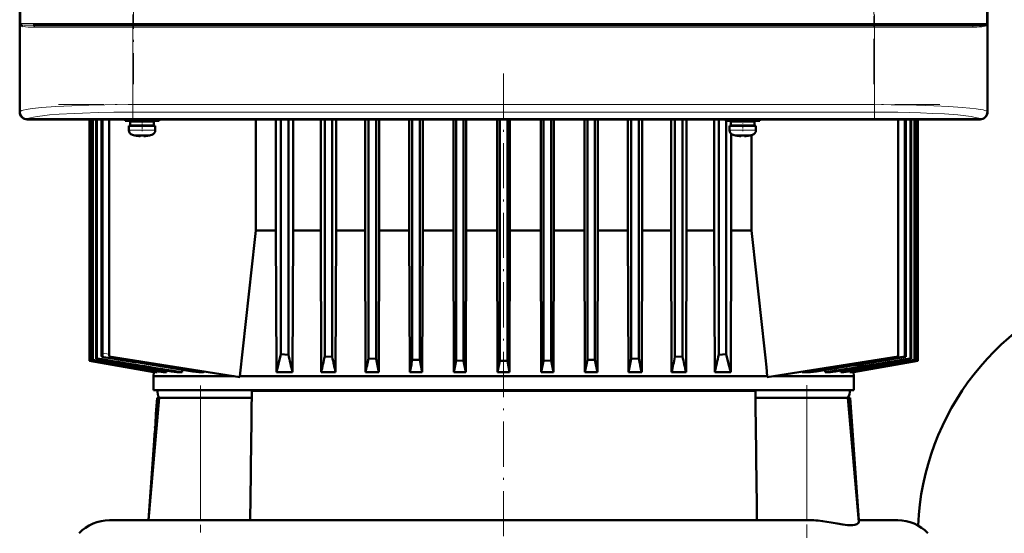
# Model space of a CAD drawing. Extents: x -1976 to 2357, y -1856 to 698.
# Tile 44 of 60: x -232 to 30, y 318 to 455. Entities that reach past the tile are written whole.
import ezdxf

# ---------------------------------------------------------------- set-up
doc = ezdxf.new("R2010")
doc.units = 0
doc.linetypes.add('DASHDOT', pattern=[18.5, 12, -3, 0.5, -3])

msp = doc.modelspace()

# ---------------------------------------------------------------- linework, layer by layer
at = {"color": 7, "lineweight": 50}
for p, q in [((-231.91, 638.29), (-231.91, 430.34)), ((25.04, 430.34), (25.04, 638.29)), ((-231.93, 442.52), (-231.93, 534.11)), ((25.07, 534.11), (25.07, 442.52)), ((-231.52, 453.34), (-231.55, 453.37)), ((-231.49, 453.32), (-231.52, 453.34)), ((-228.4, 453.32), (-221.82, 453.32)), ((-211.3, 453.32), (-222.67, 453.32)), ((-221.82, 453.32), (-201.72, 453.32)), ((-201.72, 453.32), (-5.15, 453.32)), ((-5.15, 453.32), (21.52, 453.32)), ((24.65, 453.34), (24.62, 453.32)), ((24.68, 453.34), (24.62, 453.32)), ((24.62, 453.32), (24.62, 453.31)), ((24.66, 453.35), (24.65, 453.34)), ((24.68, 453.37), (24.66, 453.35)), ((24.68, 453.57), (24.73, 453.6)), ((24.69, 453.57), (24.73, 453.6)), ((-231.93, 438.11), (-231.93, 442.52)), ((-231.91, 442.51), (-231.93, 442.52)), ((25.07, 442.52), (25.04, 442.51)), ((25.06, 442.52), (25.06, 438.11)), ((-231.93, 438.11), (-231.91, 438.12)), ((-231.93, 430.32), (-231.93, 438.11)), ((25.04, 438.12), (25.07, 438.11)), ((25.07, 438.11), (25.07, 430.32)), ((-217.14, 428.32), (-229.93, 428.32)), ((23.04, 428.34), (-229.91, 428.34)), ((-217.13, 428.34), (-217.14, 428.32)), ((-212.73, 428.32), (-217.14, 428.32)), ((-213.43, 428.32), (-213.43, 364.12)), ((-213.43, 364.12), (-213.43, 428.32)), ((-213.26, 364.18), (-213.26, 428.32)), ((-213.19, 364.2), (-213.19, 428.32)), ((-212.73, 428.32), (-212.74, 428.34)), ((-100.14, 428.32), (-212.73, 428.32)), ((-212.67, 364.38), (-212.67, 428.32)), ((-212.53, 364.43), (-212.53, 428.32)), ((-211.66, 364.72), (-211.66, 428.32)), ((-211.45, 364.79), (-211.45, 428.32)), ((-210.23, 366.27), (-210.23, 428.32)), ((-209.94, 366.23), (-209.94, 428.32)), ((-208.17, 428.32), (-208.17, 365.32)), ((-203.93, 428.32), (-203.93, 427.89)), ((-199.43, 427.89), (-203.93, 427.89)), ((-202.93, 426.59), (-202.93, 425.46)), ((-202.93, 426.59), (-199.43, 426.59)), ((-199.43, 427.79), (-202.58, 427.79)), ((-202.58, 427.79), (-202.58, 426.69)), ((-199.43, 426.69), (-202.58, 426.69)), ((-201.43, 427.79), (-201.43, 427.89)), ((-201.43, 426.59), (-201.43, 426.69)), ((-199.43, 427.89), (-194.93, 427.89)), ((-199.43, 427.79), (-196.28, 427.79)), ((-199.43, 426.69), (-196.28, 426.69)), ((-195.93, 426.59), (-199.43, 426.59)), ((-197.43, 427.79), (-197.43, 427.89)), ((-197.43, 426.59), (-197.43, 426.69)), ((-196.28, 427.79), (-196.28, 426.69)), ((-195.93, 425.46), (-195.93, 426.59)), ((-194.93, 427.89), (-194.93, 428.32)), ((-169.22, 398.82), (-169.22, 428.32)), ((-163.88, 398.82), (-163.88, 428.32)), ((-162.56, 428.32), (-162.56, 365.91)), ((-160.56, 428.32), (-160.56, 365.79)), ((-159.36, 398.82), (-159.36, 428.32)), ((-152.01, 398.82), (-152.01, 428.32)), ((-150.93, 428.32), (-150.93, 365.29)), ((-148.93, 428.32), (-148.93, 365.19)), ((-147.94, 398.82), (-147.94, 428.32)), ((-140.21, 428.32), (-140.21, 398.82)), ((-139.31, 428.32), (-139.31, 364.79)), ((-137.31, 428.32), (-137.31, 364.72)), ((-136.45, 428.32), (-136.45, 398.82)), ((-128.48, 398.82), (-128.48, 428.32)), ((-127.68, 428.32), (-127.68, 364.43)), ((-125.68, 428.32), (-125.68, 364.38)), ((-124.92, 428.32), (-124.92, 398.82)), ((-116.78, 428.32), (-116.78, 398.82)), ((-116.06, 428.32), (-116.06, 364.2)), ((-114.06, 428.32), (-114.06, 364.18)), ((-113.35, 398.82), (-113.35, 428.32)), ((-105.13, 398.82), (-105.13, 428.32)), ((-104.43, 428.32), (-104.43, 364.12)), ((-102.43, 428.32), (-102.43, 364.12)), ((-101.74, 398.82), (-101.74, 428.32)), ((-100.13, 428.34), (-100.14, 428.32)), ((-95.73, 428.32), (-100.14, 428.32)), ((-95.73, 428.32), (-95.74, 428.34)), ((12.86, 428.32), (-95.73, 428.32)), ((-93.52, 428.32), (-93.52, 398.82)), ((-92.81, 428.32), (-92.81, 364.18)), ((-90.81, 428.32), (-90.81, 364.2)), ((-90.09, 428.32), (-90.09, 398.82)), ((-81.95, 398.82), (-81.95, 428.32)), ((-81.18, 428.32), (-81.18, 364.38)), ((-79.18, 428.32), (-79.18, 364.43)), ((-78.39, 428.32), (-78.39, 398.82)), ((-70.42, 398.82), (-70.42, 428.32)), ((-69.56, 428.32), (-69.56, 364.72)), ((-67.56, 428.32), (-67.56, 364.79)), ((-66.66, 428.32), (-66.66, 398.82)), ((-58.93, 398.82), (-58.93, 428.32)), ((-57.93, 428.32), (-57.93, 365.19)), ((-55.93, 428.32), (-55.93, 365.29)), ((-54.86, 398.82), (-54.86, 428.32)), ((-47.51, 398.82), (-47.51, 428.32)), ((-46.31, 428.32), (-46.31, 365.79)), ((-44.43, 427.89), (-44.43, 428.32)), ((-44.43, 427.89), (-39.93, 427.89)), ((-44.31, 427.89), (-44.31, 365.91)), ((-43.43, 426.59), (-39.93, 426.59)), ((-43.43, 425.46), (-43.43, 426.59)), ((-39.93, 427.79), (-43.08, 427.79)), ((-43.08, 426.69), (-43.08, 427.79)), ((-43.08, 426.69), (-39.93, 426.69)), ((-42.99, 427.89), (-42.99, 427.79)), ((-42.99, 426.69), (-42.99, 426.59)), ((-41.93, 427.89), (-41.93, 427.79)), ((-41.93, 426.69), (-41.93, 426.59)), ((-35.43, 427.89), (-39.93, 427.89)), ((-36.78, 427.79), (-39.93, 427.79)), ((-36.78, 426.69), (-39.93, 426.69)), ((-39.93, 426.59), (-36.43, 426.59)), ((-37.93, 427.89), (-37.93, 427.79)), ((-37.93, 426.69), (-37.93, 426.59)), ((-37.65, 427.89), (-37.65, 427.79)), ((-37.65, 426.69), (-37.65, 426.59)), ((-36.78, 426.69), (-36.78, 427.79)), ((-36.43, 426.59), (-36.43, 425.46)), ((-35.43, 428.32), (-35.43, 427.89)), ((1.34, 428.32), (1.34, 365.32)), ((3.08, 428.32), (3.08, 365.29)), ((3.36, 428.32), (3.36, 365.19)), ((4.58, 428.32), (4.58, 364.79)), ((4.79, 428.32), (4.79, 364.72)), ((5.66, 428.32), (5.66, 364.43)), ((5.8, 428.32), (5.8, 364.38)), ((6.32, 428.32), (6.32, 364.2)), ((6.39, 428.32), (6.39, 364.18)), ((6.56, 428.32), (6.56, 364.12)), ((6.57, 428.32), (6.57, 364.12)), ((12.87, 428.34), (12.86, 428.32)), ((17.27, 428.32), (12.86, 428.32)), ((17.27, 428.32), (17.26, 428.34)), ((23.07, 428.32), (17.27, 428.32)), ((-201.35, 424.06), (-201.36, 424.05)), ((-199.93, 423.91), (-199.93, 424.06)), ((-198.93, 423.91), (-198.93, 424.06)), ((-197.5, 424.05), (-197.51, 424.06)), ((-42.99, 424.48), (-42.99, 398.82)), ((-41.86, 424.05), (-41.85, 424.06)), ((-40.43, 423.91), (-40.43, 424.06)), ((-39.43, 423.91), (-39.43, 424.06)), ((-38.01, 424.06), (-38, 424.05)), ((-37.65, 424.13), (-37.65, 398.82)), ((-169.22, 398.82), (-163.88, 398.82)), ((-163.88, 398.82), (-163.74, 361.11)), ((-159.36, 398.82), (-159.48, 361.11)), ((-159.36, 398.82), (-152.01, 398.82)), ((-152.01, 398.82), (-151.89, 361.11)), ((-147.94, 398.82), (-148.05, 361.11)), ((-147.94, 398.82), (-140.21, 398.82)), ((-140.21, 398.82), (-140.1, 361.11)), ((-136.45, 398.82), (-136.56, 361.11)), ((-128.48, 398.82), (-136.45, 398.82)), ((-128.48, 398.82), (-128.37, 361.11)), ((-124.92, 398.82), (-125.03, 361.11)), ((-116.78, 398.82), (-124.92, 398.82)), ((-116.78, 398.82), (-116.68, 361.11)), ((-113.35, 398.82), (-113.45, 361.11)), ((-105.13, 398.82), (-113.35, 398.82)), ((-105.13, 398.82), (-105.03, 361.11)), ((-101.74, 398.82), (-101.84, 361.11)), ((-101.74, 398.82), (-93.52, 398.82)), ((-93.52, 398.82), (-93.42, 361.11)), ((-90.09, 398.82), (-90.19, 361.11)), ((-90.09, 398.82), (-81.95, 398.82)), ((-81.95, 398.82), (-81.84, 361.11)), ((-78.39, 398.82), (-78.5, 361.11)), ((-78.39, 398.82), (-70.42, 398.82)), ((-70.42, 398.82), (-70.31, 361.11)), ((-66.66, 398.82), (-66.77, 361.11)), ((-66.66, 398.82), (-60.29, 398.82)), ((-60.29, 398.82), (-58.93, 398.82)), ((-58.93, 398.82), (-58.82, 361.11)), ((-54.86, 398.82), (-54.98, 361.11)), ((-47.51, 398.82), (-54.86, 398.82)), ((-47.51, 398.82), (-47.39, 361.11)), ((-42.99, 398.82), (-43.13, 361.11)), ((-37.65, 398.82), (-42.99, 398.82)), ((-213.43, 364.12), (-196.34, 361.11)), ((-213.43, 364.12), (-213.43, 364.12)), ((-196.35, 361.11), (-213.43, 364.12)), ((-213.19, 364.2), (-213.26, 364.18)), ((-213.26, 364.18), (-195.81, 361.11)), ((-212.53, 364.43), (-212.67, 364.38)), ((-211.45, 364.79), (-211.66, 364.72)), ((-210.09, 365.24), (-210.08, 365.24)), ((-210.08, 365.24), (-210.08, 365.24)), ((-173.46, 359.82), (-208.17, 365.32)), ((-160.56, 365.79), (-162.56, 365.91)), ((-148.93, 365.19), (-150.93, 365.29)), ((-137.31, 364.72), (-139.31, 364.79)), ((-125.68, 364.38), (-127.68, 364.43)), ((-125.68, 364.38), (-125.03, 361.11)), ((-116.06, 364.2), (-116.68, 361.11)), ((-114.06, 364.18), (-116.06, 364.2)), ((-114.06, 364.18), (-113.45, 361.11)), ((-104.43, 364.12), (-105.03, 361.11)), ((-104.43, 364.12), (-102.43, 364.12)), ((-102.43, 364.12), (-101.84, 361.11)), ((-92.81, 364.18), (-93.42, 361.11)), ((-92.81, 364.18), (-90.81, 364.2)), ((-90.81, 364.2), (-90.19, 361.11)), ((-81.18, 364.38), (-81.84, 361.11)), ((-81.18, 364.38), (-79.18, 364.43)), ((-67.56, 364.79), (-69.56, 364.72)), ((-55.93, 365.29), (-57.93, 365.19)), ((-44.31, 365.91), (-46.31, 365.79)), ((-33.41, 359.81), (1.34, 365.32)), ((-11.06, 361.11), (6.39, 364.18)), ((-10.53, 361.11), (6.56, 364.12)), ((-10.52, 361.11), (6.57, 364.12)), ((3.08, 365.29), (3.36, 365.19)), ((4.58, 364.79), (4.79, 364.72)), ((5.66, 364.43), (5.8, 364.38)), ((6.32, 364.2), (6.39, 364.18)), ((6.57, 364.12), (6.56, 364.12)), ((-196.35, 361.11), (-196.43, 360.07)), ((-196.35, 361.11), (-196.34, 361.11)), ((-196.33, 361.2), (-196.34, 361.11)), ((-195.81, 361.11), (-195.41, 361.11)), ((-195.38, 361.38), (-195.41, 361.11)), ((-193.81, 361.11), (-192.95, 361.11)), ((-192.91, 361.55), (-192.95, 361.11)), ((-190.25, 361.11), (-188.81, 361.11)), ((-188.76, 361.8), (-188.81, 361.11)), ((-184.4, 361.11), (-184.35, 361.11)), ((-184.35, 361.11), (-183.28, 361.11)), ((-163.74, 361.11), (-159.48, 361.11)), ((-151.89, 361.11), (-148.05, 361.11)), ((-136.56, 361.11), (-140.1, 361.11)), ((-125.03, 361.11), (-128.37, 361.11)), ((-113.45, 361.11), (-116.68, 361.11)), ((-105.03, 361.11), (-101.84, 361.11)), ((-93.42, 361.11), (-90.19, 361.11)), ((-81.84, 361.11), (-78.5, 361.11)), ((-70.31, 361.11), (-66.77, 361.11)), ((-54.98, 361.11), (-58.82, 361.11)), ((-43.13, 361.11), (-47.39, 361.11)), ((-24.16, 361.28), (-24.15, 361.11)), ((-21.93, 361.11), (-24.15, 361.11)), ((-18.11, 361.71), (-18.06, 361.11)), ((-16.62, 361.11), (-18.06, 361.11)), ((-13.96, 361.55), (-13.92, 361.11)), ((-13.06, 361.11), (-13.92, 361.11)), ((-11.49, 361.38), (-11.46, 361.11)), ((-11.06, 361.11), (-11.46, 361.11)), ((-10.54, 361.2), (-10.53, 361.11)), ((-10.52, 361.11), (-10.53, 361.11)), ((-10.52, 361.11), (-10.43, 360.07)), ((-196.43, 360.07), (-175.02, 360.07)), ((-196.43, 356.32), (-196.43, 360.07)), ((-173.46, 360.07), (-58.85, 360.07)), ((-173.46, 359.82), (-173.46, 360.07)), ((-58.85, 360.07), (-33.41, 360.07)), ((-33.41, 360.07), (-33.41, 359.81)), ((-10.43, 360.07), (-31.81, 360.07)), ((-10.43, 356.32), (-10.43, 360.07)), ((-196.43, 356.32), (-58.85, 356.32)), ((-170.31, 354.32), (-170.28, 355.99)), ((-58.85, 356.32), (-10.43, 356.32)), ((-36.59, 355.99), (-36.56, 354.32)), ((-194.86, 354.32), (-197.71, 321.82)), ((-195.46, 354.32), (-195.77, 349.99)), ((-194.84, 354.32), (-195.46, 354.32)), ((-194.86, 354.32), (-183.93, 354.32)), ((-170.31, 354.32), (-183.93, 354.32)), ((-22.93, 354.32), (-36.56, 354.32)), ((-22.93, 354.32), (-12.01, 354.32)), ((-11.41, 354.32), (-12.01, 354.32)), ((-12.01, 354.32), (-9.12, 321.34)), ((-11.41, 354.32), (-9.13, 321.82)), ((-195.78, 349.56), (-195.81, 348.97)), ((-195.77, 349.99), (-195.78, 349.56)), ((-196.26, 342.99), (-197.74, 321.82)), ((-208.08, 321.82), (-197.71, 321.82)), ((-197.71, 321.82), (-184.6, 321.82)), ((-184.59, 321.82), (-184.6, 321.82)), ((-184.59, 321.82), (-153.61, 321.82)), ((-153.61, 321.82), (-22.27, 321.82)), ((-9.16, 321.82), (1.21, 321.82))]:
    msp.add_line(p, q, dxfattribs=at)
at = {"color": 7, "linetype": 'DASHDOT', "lineweight": 18}
for p, q in [((-201.72, 630.92), (-201.72, 437.72)), ((-5.15, 437.72), (-5.15, 630.92)), ((-201.9, 456.16), (-201.9, 428.08)), ((-4.97, 456.16), (-4.97, 428.08)), ((-221.59, 452.82), (14.72, 452.82)), ((-221.38, 453.82), (14.51, 453.82)), ((-103.43, 440.52), (-103.43, 294.12)), ((-221.59, 432.24), (14.72, 432.24)), ((-183.93, 357.57), (-183.93, 318.57)), ((-22.93, 357.7), (-22.93, 317.08))]:
    msp.add_line(p, q, dxfattribs=at)
at = {"color": 7, "lineweight": 18}
for p, q in [((-231.65, 453.82), (-231.65, 614.82)), ((-201.72, 614.82), (-201.72, 453.82)), ((24.78, 453.82), (24.78, 614.82)), ((-5.15, 453.82), (-5.15, 455.82)), ((-231.82, 453.82), (-231.82, 430.42)), ((-231.82, 453.82), (-231.65, 453.82)), ((-222.16, 453.82), (-231.65, 453.82)), ((-231.61, 453.63), (-231.6, 453.6)), ((-227.96, 452.82), (-222.33, 452.82)), ((-222.33, 452.82), (-201.9, 452.82)), ((-201.72, 453.82), (-222.16, 453.82)), ((-201.9, 452.82), (-201.9, 453.32)), ((-201.9, 432.24), (-201.9, 452.82)), ((-4.97, 452.82), (-201.9, 452.82)), ((-201.72, 453.82), (-5.15, 453.82)), ((-201.72, 453.32), (-201.72, 453.82)), ((24.78, 453.82), (-5.15, 453.82)), ((-5.15, 453.82), (-5.15, 453.32)), ((-4.97, 452.82), (-4.97, 453.32)), ((-4.97, 452.82), (21.09, 452.82)), ((-4.97, 452.82), (-4.97, 432.24)), ((24.78, 453.82), (24.95, 453.82)), ((24.95, 430.42), (24.95, 453.82)), ((-201.9, 432.24), (-4.97, 432.24)), ((-201.9, 430.25), (-201.9, 432.24)), ((-4.97, 432.24), (-4.97, 430.25)), ((-231.91, 430.34), (-231.82, 430.42)), ((-4.97, 430.25), (-201.9, 430.25)), ((24.95, 430.42), (25.04, 430.34)), ((-229.83, 428.43), (-229.91, 428.34)), ((23.04, 428.34), (22.96, 428.43)), ((-199.46, 425.46), (-202.93, 425.46)), ((-202, 424.21), (-199.45, 424.21)), ((-199.46, 425.46), (-199.43, 425.46)), ((-199.45, 424.21), (-199.43, 424.21)), ((-199.43, 425.46), (-195.93, 425.46)), ((-199.43, 424.21), (-196.86, 424.21)), ((-39.93, 425.46), (-43.43, 425.46)), ((-39.93, 424.21), (-42.5, 424.21)), ((-39.9, 425.46), (-39.93, 425.46)), ((-39.91, 424.21), (-39.93, 424.21)), ((-37.36, 424.21), (-39.91, 424.21)), ((-36.43, 425.46), (-39.9, 425.46)), ((-209.94, 366.23), (-208.17, 365.94)), ((-170.28, 355.99), (-147.5, 355.99)), ((-147.5, 355.99), (-36.59, 355.99)), ((-183.93, 354.32), (-183.93, 321.82)), ((-22.93, 354.32), (-22.93, 321.82))]:
    msp.add_line(p, q, dxfattribs=at)
at = {"color": 7, "linetype": 'DASHDOT', "lineweight": 18, "ltscale": 0.072887}
msp.add_line((-199.43, 428.13), (-199.43, 425.22), dxfattribs=at)
at = {"color": 7, "linetype": 'DASHDOT', "lineweight": 18, "ltscale": 0.085706}
msp.add_line((-39.93, 428.6), (-39.93, 425.17), dxfattribs=at)
at = {"color": 7, "linetype": 'DASHDOT', "lineweight": 18, "ltscale": 0.000924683}
msp.add_line((-200.43, 423.91), (-200.43, 423.87), dxfattribs=at)
at = {"color": 7, "linetype": 'DASHDOT', "lineweight": 18, "ltscale": 0.000744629}
msp.add_line((-198.43, 423.88), (-198.43, 423.91), dxfattribs=at)
at = {"color": 7, "linetype": 'DASHDOT', "lineweight": 18, "ltscale": 0.000761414}
msp.add_line((-40.93, 423.91), (-40.93, 423.88), dxfattribs=at)
at = {"color": 7, "linetype": 'DASHDOT', "lineweight": 18, "ltscale": 0.000956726}
msp.add_line((-38.93, 423.91), (-38.93, 423.87), dxfattribs=at)
at = {"color": 7, "linetype": 'DASHDOT', "lineweight": 18, "ltscale": 0.014685}
msp.add_line((-196.31, 346.49), (-195.72, 346.49), dxfattribs=at)
at = {"color": 7, "lineweight": 18}
for points in [[(-231.55, 453.57), (-231.34, 453.48), (-231.16, 453.44), (-230.72, 453.39), (-229.31, 453.32), (-228.4, 453.32)], [(-227.96, 452.82), (-228.88, 452.83), (-229.69, 452.87), (-230.39, 452.94)], [(23.51, 452.94), (22.94, 452.88), (22.24, 452.84), (21.09, 452.82)], [(-231.82, 430.42), (-231.65, 430.53), (-231.39, 430.65), (-231.02, 430.76), (-230.21, 430.93), (-229.16, 431.1), (-227.77, 431.28), (-226.14, 431.44), (-222.33, 431.72), (-218.12, 431.93), (-213.55, 432.09), (-209.35, 432.18), (-201.9, 432.24)], [(-4.97, 432.24), (-0.48, 432.22), (3.94, 432.16), (10.82, 431.95), (14.81, 431.76), (18.36, 431.52), (20.37, 431.33), (22.08, 431.13), (23.07, 430.98), (23.87, 430.82), (24.37, 430.69), (24.73, 430.56), (24.95, 430.42)], [(-201.9, 430.25), (-206.9, 430.22), (-211.07, 430.14), (-215.26, 430.01), (-217.45, 429.92), (-221.43, 429.69), (-224.02, 429.49), (-225.85, 429.3), (-227.33, 429.11), (-228.3, 428.94), (-229.03, 428.77), (-229.55, 428.6), (-229.83, 428.43)], [(22.96, 428.43), (22.67, 428.6), (22.31, 428.73), (21.81, 428.86), (20.73, 429.07), (19.28, 429.27), (17.14, 429.49), (13.61, 429.76), (10.57, 429.92), (7.24, 430.05), (1.25, 430.2), (-4.97, 430.25)], [(-210.08, 365.24), (-196.6, 363.13), (-183.28, 361.11)]]:
    msp.add_lwpolyline(points, dxfattribs=at)
at = {"color": 7, "lineweight": 50}
for points in [[(21.52, 453.32), (22.59, 453.33), (23.47, 453.36), (24.14, 453.42), (24.54, 453.5), (24.68, 453.57)], [(-200.43, 423.91), (-200.1, 423.89), (-199.98, 423.89), (-199.95, 423.9), (-199.94, 423.9), (-199.93, 423.9), (-199.93, 423.91), (-199.93, 423.91)], [(-198.88, 423.89), (-198.91, 423.9), (-198.92, 423.9), (-198.93, 423.9), (-198.93, 423.91)], [(-198.43, 423.91), (-198.62, 423.89), (-198.86, 423.89), (-198.91, 423.9), (-198.92, 423.9), (-198.93, 423.9), (-198.93, 423.91), (-198.93, 423.91)], [(-40.93, 423.91), (-40.74, 423.89), (-40.5, 423.89), (-40.45, 423.9), (-40.44, 423.9), (-40.43, 423.9), (-40.43, 423.91), (-40.43, 423.91)], [(-39.38, 423.89), (-39.42, 423.9), (-39.43, 423.9), (-39.43, 423.9), (-39.43, 423.91), (-39.43, 423.91)], [(-38.93, 423.91), (-39.26, 423.89), (-39.38, 423.89), (-39.41, 423.9), (-39.42, 423.9), (-39.43, 423.9), (-39.43, 423.91), (-39.43, 423.91)], [(-210.23, 366.27), (-210.19, 365.55), (-210.14, 365.32), (-210.11, 365.26), (-210.1, 365.24), (-210.09, 365.24)], [(-209.94, 366.23), (-209.98, 365.59), (-210.02, 365.36), (-210.06, 365.26), (-210.07, 365.25), (-210.08, 365.24)], [(-162.56, 365.91), (-163.17, 363.37), (-163.74, 361.11)], [(-44.31, 365.91), (-43.7, 363.36), (-43.13, 361.11)], [(-24.15, 361.11), (-10.67, 363.14), (3.08, 365.29)], [(-182.9, 361.31), (-183.09, 361.16), (-183.28, 361.11)], [(-19.93, 321.69), (-18.73, 321.55), (-16.43, 321.19), (-14.83, 320.91), (-13.37, 320.67), (-12.09, 320.52), (-11.35, 320.49), (-10.72, 320.51), (-10.19, 320.59), (-9.64, 320.76), (-9.29, 320.99), (-9.18, 321.11), (-9.12, 321.34)]]:
    msp.add_lwpolyline(points, dxfattribs=at)
at = {"color": 7, "lineweight": 18}
for centre, radius, start, end in [((-230.49, 454.33), 1.43, 201.261, 222.235), ((-230.89, 454.55), 1.19, 218.0427, 233.348), ((-231.15, 453.82), 0.501, 179.9266, 201.6242), ((-229.94, 456.56), 3.65, 250.8857, 262.9217), ((-228.4, 452.9), 0.416, 40.2511, 89.1163), ((-228.5, 452.82), 0.538, 359.56, 40.5306), ((21.63, 452.82), 0.541, 139.8745, 180.6369), ((21.53, 452.91), 0.407, 90.9607, 140.1899), ((22.87, 457.63), 4.74, 277.8836, 282.6789), ((23.28, 455.84), 2.89, 282.5525, 289.9044), ((23.72, 454.58), 1.56, 290.2088, 296.9282), ((23.62, 454.33), 1.43, 317.7632, 338.7386), ((24.02, 454.55), 1.19, 306.6567, 321.9524), ((371.83, 3903.29), 3585.59, 260.66004, 261.07648)]:
    msp.add_arc(centre, radius, start, end, dxfattribs=at)
at = {"color": 7, "lineweight": 50}
for centre, radius, start, end in [((-232.04, 453.38), 0.488, 357.928, 30.3047), ((-231.16, 454.03), 0.607, 220.9525, 229.0552), ((-232.04, 453.38), 0.486, 358.9892, 25.8179), ((-231.47, 453.74), 0.197, 228.0416, 243.1921), ((-231.98, 453.32), 0.494, 358.0841, 30.2339), ((-231.98, 453.32), 0.491, 359.1792, 29.5717), ((-231.09, 453.76), 0.601, 220.5195, 228.8199), ((-230.76, 454.2), 1.15, 230.5708, 251.3512), ((24.01, 454.03), 0.937, 296.5194, 310.7967), ((25.11, 453.32), 0.494, 149.585, 181.0835), ((25.11, 453.32), 0.491, 150.312, 180.6913), ((25.17, 453.39), 0.485, 154.5515, 181.5258), ((25.17, 453.38), 0.49, 153.5328, 185.1478), ((-229.93, 430.32), 2, 180.0019, 269.9981), ((-201.63, 425.46), 1.3, 180, 253.3985), ((-199.43, 432.84), 9, 253.3985, 257.6222), ((-199.43, 432.84), 8.99, 257.6503, 263.6107), ((-199.43, 432.84), 8.99, 257.6503, 263.6107), ((-199.97, 427.92), 4.04, 263.5178, 266.839), ((-199.43, 433.95), 9.9, 267.1058, 272.8956), ((-199.43, 433.95), 9.9, 267.106, 272.8938), ((-198.85, 427.46), 3.58, 272.1824, 275.7457), ((-199.43, 432.84), 8.99, 276.3893, 282.3497), ((-199.43, 432.84), 8.99, 276.3897, 282.3492), ((-199.43, 432.84), 9, 282.3778, 286.6016), ((-197.23, 425.46), 1.3, 286.6016, 360), ((-42.13, 425.46), 1.3, 180, 253.3985), ((-39.93, 432.84), 9, 253.3985, 257.6222), ((-39.93, 432.84), 8.99, 257.6508, 263.6103), ((-39.93, 432.84), 8.99, 257.6503, 263.6107), ((-40.49, 427.68), 3.8, 263.4171, 267.729), ((-39.93, 433.95), 9.9, 267.106, 272.8938), ((-39.93, 433.95), 9.9, 267.1058, 272.8956), ((-39.39, 427.92), 4.04, 273.1617, 276.4821), ((-39.93, 432.84), 8.99, 276.3893, 282.3497), ((-39.93, 432.84), 8.99, 276.3893, 282.3497), ((-39.93, 432.84), 9, 282.3778, 286.6016), ((-37.73, 425.46), 1.3, 286.6016, 360), ((10686.29, -809.35), 10922.53, 173.649377, 173.853859), ((-10891.72, -809.23), 10921.09, 6.146314, 6.350826), ((76.57, 317.41), 70, 106.2602, 177.5571), ((3706.45, 22825.54), 22800.77, 260.101223, 260.146589), ((2945.43, 18508.11), 18416.53, 260.126016, 260.185569), ((1128.13, 8208.38), 7957.7, 260.300938, 260.443948), ((974.75, 7332), 7067.57, 260.336147, 260.512223), ((455.35, 4388.67), 4078.75, 260.59102, 260.91315), ((376.03, 3927.87), 3610.52, 260.65736, 261.07032), ((84.25, 419.55), 250.64, 192.3844, 193.483), ((-415.89, 423.32), 271.24, 346.7412, 347.6466), ((311.78, 462.63), 470.91, 191.9414, 192.4499), ((-646.38, 471.61), 518.2, 347.6872, 348.1038), ((833.48, 563.78), 990.99, 191.58801, 191.80131), ((-1238.84, 591.44), 1134.11, 348.28188, 348.4532), ((1032.76, 591.6), 1134.91, 191.5468, 191.718), ((-1040.34, 563.78), 990.98, 348.19864, 348.41194), ((439.51, 471.61), 518.2, 191.8961, 192.3128), ((-518.65, 462.63), 470.9, 347.55, 348.0585), ((209.03, 423.32), 271.24, 192.3533, 193.2587), ((-291.11, 419.55), 250.64, 346.5169, 347.6155), ((-612.37, 4095.92), 3781.19, 278.98358, 279.3718), ((-662.27, 4388.97), 4079.05, 279.08686, 279.40898), ((-1181.62, 7332), 7067.57, 279.487779, 279.663848), ((-1335, 8208.38), 7957.7, 279.556054, 279.699064), ((-3151.7, 18504.68), 18413.04, 279.814426, 279.873992), ((-3913.32, 22825.54), 22800.77, 279.853413, 279.898772), ((-192.85, 355.82), 2.5, 168.463, 216.8699), ((-14.02, 355.82), 2.5, 323.1301, 11.537), ((22739.46, 44.78), 22911.86, 179.225926, 179.307205), ((-22946.34, 44.78), 22911.86, 0.692799, 0.774078), ((-288.58, 352.97), 92.86, 356.0026, 357.5287), ((-288.58, 352.97), 92.86, 356.0026, 357.5287), ((-288.67, 352.97), 92.95, 357.5338, 358.1638), ((-289.63, 353.05), 93.91, 354.4809, 355.9998), ((-289.63, 353.05), 93.91, 354.4809, 355.9998), ((-291.21, 353.21), 95.5, 353.8583, 354.4785), ((-208.08, 310.82), 11, 90, 137.0141), ((-22.36, 297.86), 23.96, 84.1849, 89.7869), ((1.21, 310.82), 11, 42.9859, 90)]:
    msp.add_arc(centre, radius, start, end, dxfattribs=at)
at = {"color": 7, "lineweight": 18}
for centre, major_axis, ratio, start_param, end_param in [((24.28, 453.82), (0, 0.5), 0.997564, 4.254196, 4.712389), ((-229.83, 430.42), (-1.41, 1.41), 0.995146, 0.787831, 2.353761), ((22.96, 430.42), (-1.41, -1.41), 0.995146, 0.787831, 2.353761)]:
    msp.add_ellipse(centre, major_axis=major_axis, ratio=ratio, start_param=start_param, end_param=end_param, dxfattribs=at)
at = {"color": 7, "lineweight": 50}
for centre, major_axis, ratio, start_param, end_param in [((-229.9, 430.35), (1.42, 1.42), 0.995146, 2.358627, 3.924558), ((23.03, 430.35), (1.42, -1.42), 0.995146, 5.50022, 7.06615), ((23.07, 430.32), (1.41, 1.41), 0.999973, 3.927005, 5.497773)]:
    msp.add_ellipse(centre, major_axis=major_axis, ratio=ratio, start_param=start_param, end_param=end_param, dxfattribs=at)

doc.saveas('drawing.dxf')
